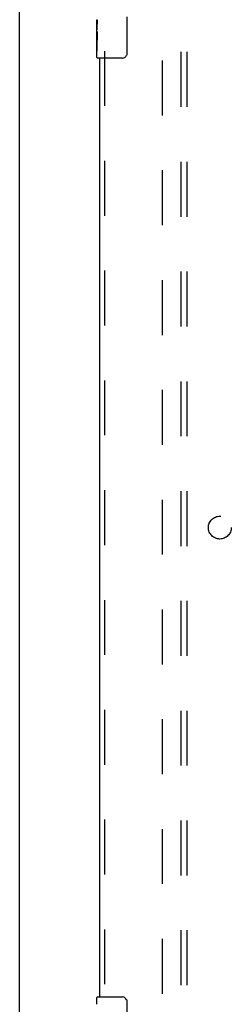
# Model space of a CAD drawing. Header units: inches. Extents: x 0 to 218, y 0 to 141.
# Tile 8 of 114: x 56.95 to 61.57, y 42.01 to 63.51. Entities that reach past the tile are written whole.
import ezdxf

# ---------------------------------------------------------------- set-up
doc = ezdxf.new("R2010")
doc.units = ezdxf.units.IN
doc.header["$LTSCALE"] = 11.987179
doc.header["$MEASUREMENT"] = 0
doc.linetypes.add('HIDDEN', pattern=[0.2, 0.1, -0.1])
doc.layers.get('0').update_dxf_attribs({"linetype": 'CONTINUOUS'})
for name, color, linetype in [('DEFAULT_2', 8, 'HIDDEN'), ('DOOR_ASSEMBLY', 7, 'CONTINUOUS'), ('SUBPANEL', 7, 'CONTINUOUS')]:
    doc.layers.add(name, color=color, linetype=linetype)

msp = doc.modelspace()

# ---------------------------------------------------------------- linework, layer by layer
at = {"color": 3, "linetype": 'Continuous'}
msp.add_line((56.947, 12.525), (56.947, 92.317), dxfattribs=at)
at = {"layer": 'DEFAULT_2', "color": 8, "linetype": 'HIDDEN'}
msp.add_line((60.072, 15.869), (60.072, 88.973), dxfattribs=at)
at = {"layer": 'DOOR_ASSEMBLY', "color": 7, "linetype": 'Continuous'}
for p, q in [((58.637, 63.253), (58.637, 63.51)), ((58.643, 63.454), (58.637, 63.454)), ((59.292, 63.571), (59.292, 62.771)), ((58.637, 63.286), (58.644, 63.286)), ((58.637, 62.686), (58.637, 63.25)), ((58.639, 63.224), (58.637, 63.224)), ((58.639, 63.226), (58.641, 63.204)), ((58.644, 63.286), (58.644, 63.423)), ((58.637, 63.092), (58.643, 63.092)), ((58.637, 63.056), (58.644, 63.056)), ((58.644, 62.825), (58.644, 63.056)), ((58.637, 62.993), (58.644, 62.993)), ((58.637, 62.825), (58.644, 62.825)), ((59.192, 62.671), (58.652, 62.671)), ((58.637, 42.011), (58.637, 42.156)), ((58.652, 42.171), (59.192, 42.171)), ((59.292, 42.071), (59.292, 41.271))]:
    msp.add_line(p, q, dxfattribs=at)
at = {"layer": 'DOOR_ASSEMBLY', "color": 8, "linetype": 'HIDDEN'}
msp.add_line((58.801, 62.826), (58.801, 42.016), dxfattribs=at)
at = {"layer": 'DOOR_ASSEMBLY', "color": 3, "linetype": 'Continuous'}
msp.add_line((58.697, 42.171), (58.697, 62.671), dxfattribs=at)
at = {"layer": 'DOOR_ASSEMBLY', "color": 7, "linetype": 'Continuous'}
for points in [[(58.637, 63.511), (58.638, 63.507), (58.638, 63.502), (58.638, 63.497), (58.64, 63.484)], [(58.64, 63.484), (58.641, 63.476), (58.642, 63.468), (58.643, 63.459)], [(58.643, 63.459), (58.643, 63.451), (58.644, 63.441), (58.644, 63.432), (58.644, 63.423)], [(58.637, 63.253), (58.638, 63.245), (58.638, 63.236), (58.639, 63.226)], [(58.641, 63.204), (58.642, 63.192), (58.643, 63.18), (58.643, 63.168), (58.644, 63.155), (58.644, 63.142), (58.644, 63.129), (58.644, 63.116), (58.644, 63.104), (58.643, 63.091), (58.643, 63.079), (58.642, 63.067)], [(59.292, 62.771), (59.292, 62.765), (59.292, 62.759), (59.291, 62.753), (59.289, 62.747), (59.288, 62.741), (59.286, 62.735)], [(59.286, 42.107), (59.288, 42.102), (59.289, 42.096), (59.291, 42.09), (59.292, 42.084), (59.292, 42.078), (59.292, 42.071)]]:
    msp.add_lwpolyline(points, dxfattribs=at)
for centre, radius, start, end in [((58.652, 62.686), 0.015, 180, 270), ((59.192, 62.771), 0.1, 270, 338.7946), ((58.652, 42.156), 0.015, 90, 180), ((59.192, 42.071), 0.1, 21.1999, 90)]:
    msp.add_arc(centre, radius, start, end, dxfattribs=at)
msp.add_ellipse((58.9, 63.087), major_axis=(0.263, 0), ratio=0.432808, start_param=-3.141593, end_param=-2.961605, dxfattribs=at)
at = {"layer": 'SUBPANEL', "color": 8, "linetype": 'HIDDEN'}
for p, q in [((60.479, 18.453), (60.479, 86.39)), ((60.604, 18.453), (60.604, 86.39))]:
    msp.add_line(p, q, dxfattribs=at)
msp.add_circle((61.322, 52.421), 0.25, dxfattribs=at)

doc.saveas('drawing.dxf')
